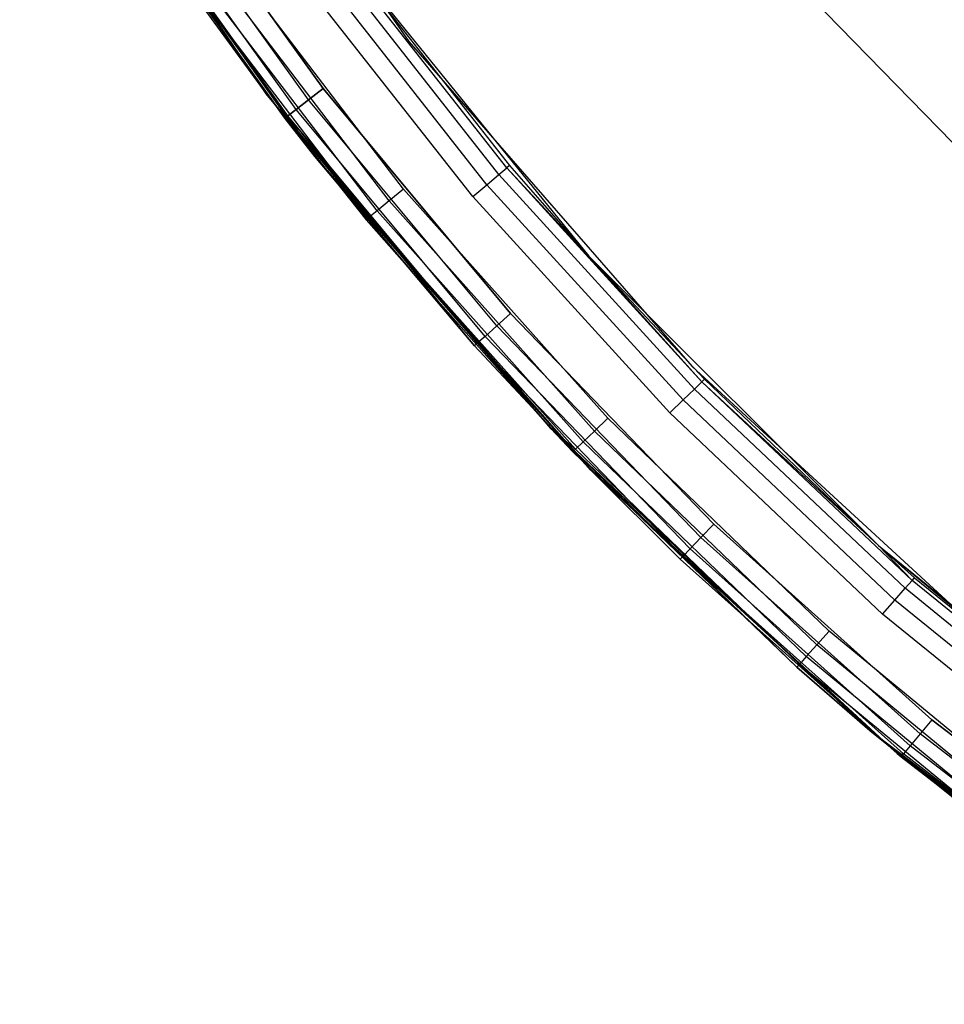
# Model space of a CAD drawing. Extents: x -4.43 to 3.97, y -4.36 to 4.03.
# Tile 1 of 32: x -3.83 to -2.88, y -3.65 to -2.63. Entities that reach past the tile are written whole.
import ezdxf

# ---------------------------------------------------------------- set-up
doc = ezdxf.new("R2010")
doc.units = 0
doc.header["$LTSCALE"] = 2.54
doc.layers.get('0').update_dxf_attribs({"color": 13, "linetype": 'CONTINUOUS'})

# ---------------------------------------------------------------- blocks, each defined once
blk = doc.blocks.new('Z_O_ENIE_CRES_STL_1')
at = {"color": 0}
for p, q in [((1.822, -2.1209, -5.8), (2.0763, -2.4876, -5.8)), ((1.822, -2.1209, -0.15), (2.0763, -2.4876, -0.15)), ((1.822, -2.1209, -5.8), (2.0763, -2.4876, -5.8)), ((1.822, -2.1209, -0.15), (2.0763, -2.4876, -0.15)), ((1.9287, -2.5417), (1.6735, -2.1653)), ((1.9287, -2.5417), (1.6735, -2.1653)), ((1.979, -2.6066, -5.8), (1.7285, -2.2541, -5.8)), ((1.7285, -2.2541, -6.5), (1.979, -2.6066, -6.5)), ((1.979, -2.6066, -5.8), (1.7285, -2.2541, -5.8)), ((1.7285, -2.2541, -6.5), (1.979, -2.6066, -6.5)), ((1.8112, -2.2898, -6.5), (1.9876, -2.5364, -6.5)), ((1.9876, -2.5364, -8), (1.8112, -2.2898, -8)), ((1.8112, -2.2898, -6.5), (1.9876, -2.5364, -6.5)), ((1.9876, -2.5364, -8), (1.8112, -2.2898, -8)), ((1.9725, -2.5481, -6.5038), (1.7953, -2.3004, -6.5038)), ((1.9725, -2.5481, -6.5038), (1.7953, -2.3004, -6.5038)), ((1.9725, -2.5481, -7.9962), (1.7953, -2.3004, -7.9962)), ((1.9725, -2.5481, -7.9962), (1.7953, -2.3004, -7.9962)), ((1.9596, -2.558, -6.5146), (1.7817, -2.3093, -6.5146)), ((1.9596, -2.558, -6.5146), (1.7817, -2.3093, -6.5146)), ((1.9596, -2.558, -7.9854), (1.7817, -2.3093, -7.9854)), ((1.9596, -2.558, -7.9854), (1.7817, -2.3093, -7.9854)), ((1.948, -2.5669, -6.55), (1.7695, -2.3174, -6.55)), ((1.7695, -2.3174, -7.95), (1.948, -2.5669, -7.95)), ((1.948, -2.5669, -6.55), (1.7695, -2.3174, -6.55)), ((1.7695, -2.3174, -7.95), (1.948, -2.5669, -7.95)), ((1.951, -2.5646, -6.5309), (1.7727, -2.3153, -6.5309)), ((1.951, -2.5646, -6.5309), (1.7727, -2.3153, -6.5309)), ((1.951, -2.5646, -7.9691), (1.7727, -2.3153, -7.9691)), ((1.951, -2.5646, -7.9691), (1.7727, -2.3153, -7.9691)), ((2.1777, -2.6185, -6.5309), (1.9927, -2.3828, -6.5309)), ((2.1777, -2.6185, -6.5309), (1.9927, -2.3828, -6.5309)), ((1.9958, -2.3805, -8), (2.2626, -2.71, -8)), ((1.9958, -2.3805, -8), (2.1806, -2.616, -6.55)), ((1.9958, -2.3805, -8), (2.2626, -2.71, -8)), ((1.9958, -2.3805, -6.55), (2.1806, -2.616, -6.55)), ((1.9958, -2.3805, -8), (2.1806, -2.616, -6.55)), ((1.9958, -2.3805, -6.55), (2.1806, -2.616, -6.55)), ((2.0706, -2.6404, -5.8), (1.8779, -2.3876, -5.8)), ((2.0706, -2.6404, -5.8), (1.8779, -2.3876, -5.8)), ((2.1694, -2.6255, -6.5146), (1.984, -2.3891, -6.5146)), ((2.1694, -2.6255, -6.5146), (1.984, -2.3891, -6.5146)), ((2.0559, -2.6526, -5.7962), (1.8623, -2.3986, -5.7962)), ((2.0559, -2.6526, -5.7962), (1.8623, -2.3986, -5.7962)), ((2.157, -2.6359, -6.5038), (1.9708, -2.3987, -6.5038)), ((2.157, -2.6359, -6.5038), (1.9708, -2.3987, -6.5038)), ((1.837, -2.4163, -5.75), (1.9287, -2.5417)), ((1.837, -2.4163, -5.75), (1.9287, -2.5417)), ((1.837, -2.4163, -5.75), (1.9287, -2.5417, -5.75)), ((1.837, -2.4163, -5.75), (1.9287, -2.5417, -5.75)), ((1.8401, -2.4141, -5.7691), (1.9287, -2.5417, -5.75)), ((2.035, -2.6698, -5.7691), (1.8401, -2.4141, -5.7691)), ((2.035, -2.6698, -5.7691), (1.8401, -2.4141, -5.7691)), ((1.8401, -2.4141, -5.7691), (1.9287, -2.5417, -5.75)), ((2.0434, -2.6629, -5.7854), (1.849, -2.4079, -5.7854)), ((2.0434, -2.6629, -5.7854), (1.849, -2.4079, -5.7854)), ((2.1424, -2.6483, -6.5), (1.9554, -2.4099, -6.5)), ((2.1424, -2.6483, -6.5), (1.9554, -2.4099, -6.5)), ((2.4931, -2.4426, -7.4939), (2.759, -2.7154, -7.4939)), ((2.759, -2.7154, -5.8939), (2.4931, -2.4426, -5.8939)), ((2.759, -2.7154, -5.8939), (2.4931, -2.4426, -5.8939)), ((2.4931, -2.4426, -7.4939), (2.759, -2.7154, -7.4939)), ((2.0763, -2.4876, -5.8), (2.3694, -2.8241, -5.8)), ((2.0763, -2.4876, -0.15), (2.0763, -2.4876, -5.8)), ((2.0763, -2.4876, -0.15), (2.0763, -2.4876, -5.8)), ((2.0763, -2.4876, -0.15), (2.3694, -2.8241, -0.15)), ((2.0763, -2.4876, -5.8), (2.3694, -2.8241, -5.8)), ((2.0763, -2.4876, -0.15), (2.3694, -2.8241, -0.15)), ((1.9876, -2.5364, -6.5), (1.9725, -2.5481, -6.5038)), ((1.9876, -2.5364, -6.5), (1.9725, -2.5481, -6.5038)), ((1.9725, -2.5481, -7.9962), (1.9876, -2.5364, -8)), ((1.9725, -2.5481, -7.9962), (1.9876, -2.5364, -8)), ((1.9876, -2.5364, -6.5), (2.1815, -2.7694, -6.5)), ((2.1815, -2.7694, -8), (1.9876, -2.5364, -8)), ((1.9876, -2.5364, -6.5), (2.1815, -2.7694, -6.5)), ((2.1815, -2.7694, -8), (1.9876, -2.5364, -8)), ((1.9287, -2.5417), (2.0321, -2.6722, -5.75)), ((2.2231, -2.8883), (1.9287, -2.5417)), ((1.9287, -2.5417, -5.75), (1.9287, -2.5417)), ((1.9287, -2.5417, -5.75), (1.9287, -2.5417)), ((1.9287, -2.5417, -5.75), (2.0321, -2.6722, -5.75)), ((1.9287, -2.5417), (2.0321, -2.6722, -5.75)), ((2.2231, -2.8883), (1.9287, -2.5417)), ((2.035, -2.6698, -5.7691), (1.9287, -2.5417, -5.75)), ((2.035, -2.6698, -5.7691), (1.9287, -2.5417, -5.75)), ((1.9287, -2.5417, -5.75), (2.0321, -2.6722, -5.75)), ((1.9725, -2.5481, -6.5038), (1.9596, -2.558, -6.5146)), ((1.9725, -2.5481, -6.5038), (1.9596, -2.558, -6.5146)), ((1.9596, -2.558, -7.9854), (1.9725, -2.5481, -7.9962)), ((1.9596, -2.558, -7.9854), (1.9725, -2.5481, -7.9962)), ((2.1673, -2.7821, -6.5038), (1.9725, -2.5481, -6.5038)), ((2.1673, -2.7821, -6.5038), (1.9725, -2.5481, -6.5038)), ((2.1673, -2.7821, -7.9962), (1.9725, -2.5481, -7.9962)), ((2.1673, -2.7821, -7.9962), (1.9725, -2.5481, -7.9962)), ((1.9596, -2.558, -6.5146), (1.951, -2.5646, -6.5309)), ((1.9596, -2.558, -6.5146), (1.951, -2.5646, -6.5309)), ((1.951, -2.5646, -7.9691), (1.9596, -2.558, -7.9854)), ((1.951, -2.5646, -7.9691), (1.9596, -2.558, -7.9854)), ((2.1552, -2.793, -6.5146), (1.9596, -2.558, -6.5146)), ((2.1552, -2.793, -6.5146), (1.9596, -2.558, -6.5146)), ((2.1552, -2.793, -7.9854), (1.9596, -2.558, -7.9854)), ((2.1552, -2.793, -7.9854), (1.9596, -2.558, -7.9854)), ((1.948, -2.5669, -6.55), (1.951, -2.5646, -6.5309)), ((1.948, -2.5669, -6.55), (1.951, -2.5646, -6.5309)), ((1.951, -2.5646, -7.9691), (1.948, -2.5669, -7.95)), ((1.951, -2.5646, -7.9691), (1.948, -2.5669, -7.95)), ((1.979, -2.6066, -6.55), (1.948, -2.5669, -6.55)), ((1.948, -2.5669, -6.55), (1.948, -2.5669, -7.95)), ((1.948, -2.5669, -7.95), (1.979, -2.6066, -7.95)), ((1.948, -2.5669, -6.55), (1.948, -2.5669, -7.95)), ((1.979, -2.6066, -6.55), (1.948, -2.5669, -6.55)), ((1.948, -2.5669, -7.95), (1.979, -2.6066, -7.95)), ((1.979, -2.6066, -6.55), (1.951, -2.5646, -6.5309)), ((1.979, -2.6066, -6.55), (1.951, -2.5646, -6.5309)), ((2.1471, -2.8002, -6.5309), (1.951, -2.5646, -6.5309)), ((2.1471, -2.8002, -6.5309), (1.951, -2.5646, -6.5309)), ((2.1471, -2.8002, -7.9691), (1.951, -2.5646, -7.9691)), ((2.1443, -2.8027, -7.95), (1.951, -2.5646, -7.9691)), ((2.1471, -2.8002, -7.9691), (1.951, -2.5646, -7.9691)), ((2.1443, -2.8027, -7.95), (1.951, -2.5646, -7.9691)), ((1.979, -2.6066, -7.95), (1.951, -2.5646, -7.9691)), ((1.979, -2.6066, -7.95), (1.951, -2.5646, -7.9691)), ((2.2645, -2.9314, -5.8), (1.979, -2.6066, -5.8)), ((1.979, -2.6066, -5.8), (1.979, -2.6066, -6.5)), ((1.979, -2.6066, -6.5), (2.2645, -2.9314, -6.5)), ((1.979, -2.6066, -5.8), (1.979, -2.6066, -6.5)), ((2.2645, -2.9314, -5.8), (1.979, -2.6066, -5.8)), ((1.979, -2.6066, -6.5), (2.2645, -2.9314, -6.5)), ((2.1443, -2.8027, -6.55), (1.979, -2.6066, -6.55)), ((1.979, -2.6066, -6.55), (1.979, -2.6066, -7.95)), ((1.979, -2.6066, -7.95), (2.1443, -2.8027, -7.95)), ((1.979, -2.6066, -6.55), (1.979, -2.6066, -7.95)), ((1.979, -2.6066, -6.55), (2.1471, -2.8002, -6.5309)), ((1.979, -2.6066, -6.55), (2.1471, -2.8002, -6.5309)), ((2.1443, -2.8027, -6.55), (1.979, -2.6066, -6.55)), ((1.979, -2.6066, -7.95), (2.1443, -2.8027, -7.95)), ((2.1694, -2.6255, -6.5146), (2.1777, -2.6185, -6.5309)), ((2.1694, -2.6255, -6.5146), (2.1777, -2.6185, -6.5309)), ((2.1806, -2.616, -6.55), (2.1777, -2.6185, -6.5309)), ((2.1806, -2.616, -6.55), (2.1777, -2.6185, -6.5309)), ((2.1777, -2.6185, -6.5309), (2.2626, -2.71, -6.55)), ((2.3795, -2.8399, -6.5309), (2.1777, -2.6185, -6.5309)), ((2.3795, -2.8399, -6.5309), (2.1777, -2.6185, -6.5309)), ((2.1777, -2.6185, -6.5309), (2.2626, -2.71, -6.55)), ((2.1806, -2.616, -6.55), (2.2626, -2.71, -8)), ((2.1806, -2.616, -6.55), (2.2626, -2.71, -8)), ((2.1806, -2.616, -6.55), (2.2626, -2.71, -6.55)), ((2.1806, -2.616, -6.55), (2.2626, -2.71, -6.55)), ((2.157, -2.6359, -6.5038), (2.1694, -2.6255, -6.5146)), ((2.157, -2.6359, -6.5038), (2.1694, -2.6255, -6.5146)), ((2.3718, -2.8475, -6.5146), (2.1694, -2.6255, -6.5146)), ((2.3718, -2.8475, -6.5146), (2.1694, -2.6255, -6.5146)), ((2.0706, -2.6404, -5.8), (2.0559, -2.6526, -5.7962)), ((2.0706, -2.6404, -5.8), (2.0559, -2.6526, -5.7962)), ((2.2822, -2.8777, -5.8), (2.0706, -2.6404, -5.8)), ((2.2822, -2.8777, -5.8), (2.0706, -2.6404, -5.8)), ((2.1424, -2.6483, -6.5), (2.157, -2.6359, -6.5038)), ((2.1424, -2.6483, -6.5), (2.157, -2.6359, -6.5038)), ((2.3602, -2.8588, -6.5038), (2.157, -2.6359, -6.5038)), ((2.3602, -2.8588, -6.5038), (2.157, -2.6359, -6.5038)), ((2.3465, -2.8722, -6.5), (2.1424, -2.6483, -6.5)), ((2.3465, -2.8722, -6.5), (2.1424, -2.6483, -6.5)), ((2.0559, -2.6526, -5.7962), (2.0434, -2.6629, -5.7854)), ((2.0559, -2.6526, -5.7962), (2.0434, -2.6629, -5.7854)), ((2.0559, -2.6526, -5.7962), (2.2684, -2.891, -5.7962)), ((2.0559, -2.6526, -5.7962), (2.2684, -2.891, -5.7962)), ((2.0321, -2.6722, -5.75), (2.035, -2.6698, -5.7691)), ((2.0321, -2.6722, -5.75), (2.035, -2.6698, -5.7691)), ((2.0434, -2.6629, -5.7854), (2.035, -2.6698, -5.7691)), ((2.0434, -2.6629, -5.7854), (2.035, -2.6698, -5.7691)), ((2.035, -2.6698, -5.7691), (2.2231, -2.8883, -5.75)), ((2.035, -2.6698, -5.7691), (2.2231, -2.8883, -5.75)), ((2.035, -2.6698, -5.7691), (2.2489, -2.9098, -5.7691)), ((2.035, -2.6698, -5.7691), (2.2489, -2.9098, -5.7691)), ((2.0434, -2.6629, -5.7854), (2.2567, -2.9023, -5.7854)), ((2.0434, -2.6629, -5.7854), (2.2567, -2.9023, -5.7854)), ((2.0321, -2.6722, -5.75), (2.2231, -2.8883)), ((2.0321, -2.6722, -5.75), (2.2231, -2.8883)), ((2.0321, -2.6722, -5.75), (2.2231, -2.8883, -5.75)), ((2.0321, -2.6722, -5.75), (2.2231, -2.8883, -5.75)), ((2.2626, -2.71, -8), (2.5623, -3.0097, -8)), ((2.2626, -2.71, -8), (2.3822, -2.8372, -6.55)), ((2.2626, -2.71, -8), (2.5623, -3.0097, -8)), ((2.2626, -2.71, -6.55), (2.2626, -2.71, -8)), ((2.2626, -2.71, -6.55), (2.2626, -2.71, -8)), ((2.2626, -2.71, -6.55), (2.3822, -2.8372, -6.55)), ((2.2626, -2.71, -8), (2.3822, -2.8372, -6.55)), ((2.3795, -2.8399, -6.5309), (2.2626, -2.71, -6.55)), ((2.3795, -2.8399, -6.5309), (2.2626, -2.71, -6.55)), ((2.2626, -2.71, -6.55), (2.3822, -2.8372, -6.55)), ((2.1815, -2.7694, -6.5), (2.1673, -2.7821, -6.5038)), ((2.1815, -2.7694, -6.5), (2.1673, -2.7821, -6.5038)), ((2.1815, -2.7694, -8), (2.1673, -2.7821, -7.9962)), ((2.1815, -2.7694, -8), (2.1673, -2.7821, -7.9962)), ((2.1815, -2.7694, -6.5), (2.3919, -2.9876, -6.5)), ((2.3919, -2.9876, -8), (2.1815, -2.7694, -8)), ((2.1815, -2.7694, -6.5), (2.3919, -2.9876, -6.5)), ((2.3919, -2.9876, -8), (2.1815, -2.7694, -8)), ((2.1673, -2.7821, -6.5038), (2.1552, -2.793, -6.5146)), ((2.1673, -2.7821, -6.5038), (2.1552, -2.793, -6.5146)), ((2.1673, -2.7821, -7.9962), (2.1552, -2.793, -7.9854)), ((2.1673, -2.7821, -7.9962), (2.1552, -2.793, -7.9854)), ((2.3786, -3.0014, -6.5038), (2.1673, -2.7821, -6.5038)), ((2.3786, -3.0014, -6.5038), (2.1673, -2.7821, -6.5038)), ((2.1673, -2.7821, -7.9962), (2.3786, -3.0014, -7.9962)), ((2.1673, -2.7821, -7.9962), (2.3786, -3.0014, -7.9962)), ((2.1552, -2.793, -6.5146), (2.1471, -2.8002, -6.5309)), ((2.1552, -2.793, -6.5146), (2.1471, -2.8002, -6.5309)), ((2.1552, -2.793, -7.9854), (2.1471, -2.8002, -7.9691)), ((2.1552, -2.793, -7.9854), (2.1471, -2.8002, -7.9691)), ((2.3674, -3.0131, -6.5146), (2.1552, -2.793, -6.5146)), ((2.3674, -3.0131, -6.5146), (2.1552, -2.793, -6.5146)), ((2.1552, -2.793, -7.9854), (2.3674, -3.0131, -7.9854)), ((2.1552, -2.793, -7.9854), (2.3674, -3.0131, -7.9854)), ((2.1443, -2.8027, -6.55), (2.1471, -2.8002, -6.5309)), ((2.1443, -2.8027, -6.55), (2.1471, -2.8002, -6.5309)), ((2.1443, -2.8027, -7.95), (2.1471, -2.8002, -7.9691)), ((2.1443, -2.8027, -7.95), (2.1471, -2.8002, -7.9691)), ((2.2645, -2.9314, -6.55), (2.1443, -2.8027, -6.55)), ((2.1443, -2.8027, -6.55), (2.1443, -2.8027, -7.95)), ((2.1443, -2.8027, -7.95), (2.2645, -2.9314, -7.95)), ((2.1443, -2.8027, -6.55), (2.1443, -2.8027, -7.95)), ((2.2645, -2.9314, -6.55), (2.1443, -2.8027, -6.55)), ((2.1443, -2.8027, -7.95), (2.2645, -2.9314, -7.95)), ((2.3599, -3.0209, -6.5309), (2.1471, -2.8002, -6.5309)), ((2.1471, -2.8002, -6.5309), (2.2645, -2.9314, -6.55)), ((2.1471, -2.8002, -6.5309), (2.2645, -2.9314, -6.55)), ((2.3599, -3.0209, -6.5309), (2.1471, -2.8002, -6.5309)), ((2.1471, -2.8002, -7.9691), (2.2645, -2.9314, -7.95)), ((2.1471, -2.8002, -7.9691), (2.2645, -2.9314, -7.95)), ((2.1471, -2.8002, -7.9691), (2.3599, -3.0209, -7.9691)), ((2.1471, -2.8002, -7.9691), (2.3599, -3.0209, -7.9691)), ((2.3694, -2.8241, -5.8), (2.6976, -3.1263, -5.8)), ((2.3694, -2.8241, -0.15), (2.3694, -2.8241, -5.8)), ((2.3694, -2.8241, -0.15), (2.3694, -2.8241, -5.8)), ((2.3694, -2.8241, -0.15), (2.6976, -3.1263, -0.15)), ((2.3694, -2.8241, -5.8), (2.6976, -3.1263, -5.8)), ((2.3694, -2.8241, -0.15), (2.6976, -3.1263, -0.15)), ((2.3718, -2.8475, -6.5146), (2.3795, -2.8399, -6.5309)), ((2.3718, -2.8475, -6.5146), (2.3795, -2.8399, -6.5309)), ((2.3822, -2.8372, -6.55), (2.3795, -2.8399, -6.5309)), ((2.3822, -2.8372, -6.55), (2.3795, -2.8399, -6.5309)), ((2.3795, -2.8399, -6.5309), (2.5623, -3.0097, -6.55)), ((2.3795, -2.8399, -6.5309), (2.5623, -3.0097, -6.55)), ((2.3795, -2.8399, -6.5309), (2.5971, -3.0458, -6.5309)), ((2.3795, -2.8399, -6.5309), (2.5971, -3.0458, -6.5309)), ((2.3822, -2.8372, -6.55), (2.5623, -3.0097, -8)), ((2.3822, -2.8372, -6.55), (2.5623, -3.0097, -8)), ((2.3822, -2.8372, -6.55), (2.5623, -3.0097, -6.55)), ((2.3822, -2.8372, -6.55), (2.5623, -3.0097, -6.55)), ((2.3602, -2.8588, -6.5038), (2.3718, -2.8475, -6.5146)), ((2.3602, -2.8588, -6.5038), (2.3718, -2.8475, -6.5146)), ((2.3718, -2.8475, -6.5146), (2.59, -3.0539, -6.5146)), ((2.3718, -2.8475, -6.5146), (2.59, -3.0539, -6.5146)), ((2.3465, -2.8722, -6.5), (2.3602, -2.8588, -6.5038)), ((2.3465, -2.8722, -6.5), (2.3602, -2.8588, -6.5038)), ((2.3602, -2.8588, -6.5038), (2.5793, -3.0661, -6.5038)), ((2.3602, -2.8588, -6.5038), (2.5793, -3.0661, -6.5038)), ((2.5666, -3.0805, -6.5), (2.3465, -2.8722, -6.5)), ((2.5666, -3.0805, -6.5), (2.3465, -2.8722, -6.5)), ((2.2822, -2.8777, -5.8), (2.2684, -2.891, -5.7962)), ((2.2822, -2.8777, -5.8), (2.2684, -2.891, -5.7962)), ((2.5112, -3.0982, -5.8), (2.2822, -2.8777, -5.8)), ((2.5112, -3.0982, -5.8), (2.2822, -2.8777, -5.8)), ((2.5533, -3.2011), (2.2231, -2.8883)), ((2.2231, -2.8883), (2.478, -3.1355, -5.75)), ((2.2231, -2.8883), (2.478, -3.1355, -5.75)), ((2.2231, -2.8883), (2.2461, -2.9124, -5.75)), ((2.2231, -2.8883, -5.75), (2.2231, -2.8883)), ((2.2231, -2.8883, -5.75), (2.2231, -2.8883)), ((2.2231, -2.8883, -5.75), (2.2461, -2.9124, -5.75)), ((2.2231, -2.8883), (2.2461, -2.9124, -5.75)), ((2.5533, -3.2011), (2.2231, -2.8883)), ((2.2231, -2.8883, -5.75), (2.2461, -2.9124, -5.75)), ((2.2231, -2.8883, -5.75), (2.2489, -2.9098, -5.7691)), ((2.2231, -2.8883, -5.75), (2.2489, -2.9098, -5.7691)), ((2.2684, -2.891, -5.7962), (2.2567, -2.9023, -5.7854)), ((2.2684, -2.891, -5.7962), (2.2567, -2.9023, -5.7854)), ((2.4985, -3.1125, -5.7962), (2.2684, -2.891, -5.7962)), ((2.4985, -3.1125, -5.7962), (2.2684, -2.891, -5.7962)), ((2.2567, -2.9023, -5.7854), (2.2489, -2.9098, -5.7691)), ((2.2567, -2.9023, -5.7854), (2.2489, -2.9098, -5.7691)), ((2.4877, -3.1246, -5.7854), (2.2567, -2.9023, -5.7854)), ((2.4877, -3.1246, -5.7854), (2.2567, -2.9023, -5.7854)), ((2.2489, -2.9098, -5.7691), (2.2461, -2.9124, -5.75)), ((2.2489, -2.9098, -5.7691), (2.2461, -2.9124, -5.75)), ((2.2461, -2.9124, -5.75), (2.478, -3.1355, -5.75)), ((2.2461, -2.9124, -5.75), (2.478, -3.1355, -5.75)), ((2.4805, -3.1327, -5.7691), (2.2489, -2.9098, -5.7691)), ((2.4805, -3.1327, -5.7691), (2.2489, -2.9098, -5.7691)), ((2.5818, -3.2251, -5.8), (2.2645, -2.9314, -5.8)), ((2.2645, -2.9314, -5.8), (2.2645, -2.9314, -6.5)), ((2.2645, -2.9314, -6.5), (2.5818, -3.2251, -6.5)), ((2.2645, -2.9314, -5.8), (2.2645, -2.9314, -6.5)), ((2.5818, -3.2251, -5.8), (2.2645, -2.9314, -5.8)), ((2.2645, -2.9314, -6.5), (2.5818, -3.2251, -6.5)), ((2.3572, -3.0236, -6.55), (2.2645, -2.9314, -6.55)), ((2.2645, -2.9314, -6.55), (2.2645, -2.9314, -7.95)), ((2.2645, -2.9314, -7.95), (2.3572, -3.0236, -7.95)), ((2.2645, -2.9314, -6.55), (2.2645, -2.9314, -7.95)), ((2.2645, -2.9314, -6.55), (2.3599, -3.0209, -6.5309)), ((2.3572, -3.0236, -6.55), (2.2645, -2.9314, -6.55)), ((2.2645, -2.9314, -6.55), (2.3599, -3.0209, -6.5309)), ((2.2645, -2.9314, -7.95), (2.3572, -3.0236, -7.95)), ((2.2645, -2.9314, -7.95), (2.3599, -3.0209, -7.9691)), ((2.2645, -2.9314, -7.95), (2.3599, -3.0209, -7.9691)), ((2.3919, -2.9876, -6.5), (2.3786, -3.0014, -6.5038)), ((2.3919, -2.9876, -6.5), (2.3786, -3.0014, -6.5038)), ((2.3919, -2.9876, -8), (2.3786, -3.0014, -7.9962)), ((2.3919, -2.9876, -8), (2.3786, -3.0014, -7.9962)), ((2.3919, -2.9876, -6.5), (2.6177, -3.1899, -6.5)), ((2.6177, -3.1899, -8), (2.3919, -2.9876, -8)), ((2.3919, -2.9876, -6.5), (2.6177, -3.1899, -6.5)), ((2.6177, -3.1899, -8), (2.3919, -2.9876, -8)), ((2.3786, -3.0014, -6.5038), (2.3674, -3.0131, -6.5146)), ((2.3786, -3.0014, -6.5038), (2.3674, -3.0131, -6.5146)), ((2.3786, -3.0014, -7.9962), (2.3674, -3.0131, -7.9854)), ((2.3786, -3.0014, -7.9962), (2.3674, -3.0131, -7.9854)), ((2.6054, -3.2046, -6.5038), (2.3786, -3.0014, -6.5038)), ((2.6054, -3.2046, -6.5038), (2.3786, -3.0014, -6.5038)), ((2.3786, -3.0014, -7.9962), (2.6054, -3.2046, -7.9962)), ((2.3786, -3.0014, -7.9962), (2.6054, -3.2046, -7.9962)), ((2.3674, -3.0131, -6.5146), (2.3599, -3.0209, -6.5309)), ((2.3674, -3.0131, -6.5146), (2.3599, -3.0209, -6.5309)), ((2.3674, -3.0131, -7.9854), (2.3599, -3.0209, -7.9691)), ((2.3674, -3.0131, -7.9854), (2.3599, -3.0209, -7.9691)), ((2.5951, -3.2171, -6.5146), (2.3674, -3.0131, -6.5146)), ((2.5951, -3.2171, -6.5146), (2.3674, -3.0131, -6.5146)), ((2.3674, -3.0131, -7.9854), (2.5951, -3.2171, -7.9854)), ((2.3674, -3.0131, -7.9854), (2.5951, -3.2171, -7.9854)), ((2.5623, -3.0097, -8), (2.8918, -3.2765, -8)), ((2.5623, -3.0097, -8), (2.8918, -3.2765, -8)), ((2.5623, -3.0097, -8), (2.8317, -3.232, -6.55)), ((2.5623, -3.0097, -8), (2.8317, -3.232, -6.55)), ((2.5623, -3.0097, -8), (2.5996, -3.0429, -6.55)), ((2.5623, -3.0097, -6.55), (2.5623, -3.0097, -8)), ((2.5623, -3.0097, -6.55), (2.5623, -3.0097, -8)), ((2.5623, -3.0097, -6.55), (2.5996, -3.0429, -6.55)), ((2.5623, -3.0097, -8), (2.5996, -3.0429, -6.55)), ((2.5623, -3.0097, -6.55), (2.5996, -3.0429, -6.55)), ((2.5623, -3.0097, -6.55), (2.5971, -3.0458, -6.5309)), ((2.5623, -3.0097, -6.55), (2.5971, -3.0458, -6.5309)), ((2.3572, -3.0236, -6.55), (2.3599, -3.0209, -6.5309)), ((2.3572, -3.0236, -6.55), (2.3599, -3.0209, -6.5309)), ((2.3572, -3.0236, -7.95), (2.3599, -3.0209, -7.9691)), ((2.3572, -3.0236, -7.95), (2.3599, -3.0209, -7.9691)), ((2.5818, -3.2251, -6.55), (2.3572, -3.0236, -6.55)), ((2.3572, -3.0236, -6.55), (2.3572, -3.0236, -7.95)), ((2.3572, -3.0236, -7.95), (2.5818, -3.2251, -7.95)), ((2.3572, -3.0236, -6.55), (2.3572, -3.0236, -7.95)), ((2.5818, -3.2251, -6.55), (2.3572, -3.0236, -6.55)), ((2.3572, -3.0236, -7.95), (2.5818, -3.2251, -7.95)), ((2.5818, -3.2251, -6.55), (2.3599, -3.0209, -6.5309)), ((2.5818, -3.2251, -6.55), (2.3599, -3.0209, -6.5309)), ((2.5881, -3.2254, -6.5309), (2.3599, -3.0209, -6.5309)), ((2.5881, -3.2254, -6.5309), (2.3599, -3.0209, -6.5309)), ((2.3599, -3.0209, -7.9691), (2.5818, -3.2251, -7.95)), ((2.3599, -3.0209, -7.9691), (2.5818, -3.2251, -7.95)), ((2.3599, -3.0209, -7.9691), (2.5881, -3.2254, -7.9691)), ((2.3599, -3.0209, -7.9691), (2.5881, -3.2254, -7.9691)), ((2.59, -3.0539, -6.5146), (2.5971, -3.0458, -6.5309)), ((2.59, -3.0539, -6.5146), (2.5971, -3.0458, -6.5309)), ((2.5971, -3.0458, -6.5309), (2.5996, -3.0429, -6.55)), ((2.5971, -3.0458, -6.5309), (2.5996, -3.0429, -6.55)), ((2.8294, -3.235, -6.5309), (2.5971, -3.0458, -6.5309)), ((2.8294, -3.235, -6.5309), (2.5971, -3.0458, -6.5309)), ((2.5996, -3.0429, -6.55), (2.8317, -3.232, -6.55)), ((2.5996, -3.0429, -6.55), (2.8317, -3.232, -6.55)), ((2.5793, -3.0661, -6.5038), (2.59, -3.0539, -6.5146)), ((2.5793, -3.0661, -6.5038), (2.59, -3.0539, -6.5146)), ((2.8228, -3.2437, -6.5146), (2.59, -3.0539, -6.5146)), ((2.8228, -3.2437, -6.5146), (2.59, -3.0539, -6.5146)), ((2.5666, -3.0805, -6.5), (2.5793, -3.0661, -6.5038)), ((2.5666, -3.0805, -6.5), (2.5793, -3.0661, -6.5038)), ((2.8131, -3.2566, -6.5038), (2.5793, -3.0661, -6.5038)), ((2.8131, -3.2566, -6.5038), (2.5793, -3.0661, -6.5038)), ((2.8015, -3.2719, -6.5), (2.5666, -3.0805, -6.5)), ((2.8015, -3.2719, -6.5), (2.5666, -3.0805, -6.5)), ((2.5112, -3.0982, -5.8), (2.4985, -3.1125, -5.7962)), ((2.5112, -3.0982, -5.8), (2.4985, -3.1125, -5.7962)), ((2.7565, -3.3005, -5.8), (2.5112, -3.0982, -5.8)), ((2.7565, -3.3005, -5.8), (2.5112, -3.0982, -5.8)), ((2.4985, -3.1125, -5.7962), (2.4877, -3.1246, -5.7854)), ((2.4985, -3.1125, -5.7962), (2.4877, -3.1246, -5.7854)), ((2.7449, -3.3157, -5.7962), (2.4985, -3.1125, -5.7962)), ((2.7449, -3.3157, -5.7962), (2.4985, -3.1125, -5.7962)), ((2.4877, -3.1246, -5.7854), (2.4805, -3.1327, -5.7691)), ((2.4877, -3.1246, -5.7854), (2.4805, -3.1327, -5.7691)), ((2.7351, -3.3286, -5.7854), (2.4877, -3.1246, -5.7854)), ((2.7351, -3.3286, -5.7854), (2.4877, -3.1246, -5.7854)), ((2.478, -3.1355, -5.75), (2.4805, -3.1327, -5.7691)), ((2.478, -3.1355, -5.75), (2.4805, -3.1327, -5.7691)), ((2.5533, -3.2011), (2.478, -3.1355, -5.75)), ((2.478, -3.1355, -5.75), (2.5533, -3.2011, -5.75)), ((2.5533, -3.2011), (2.478, -3.1355, -5.75)), ((2.478, -3.1355, -5.75), (2.5533, -3.2011, -5.75)), ((2.4805, -3.1327, -5.7691), (2.5533, -3.2011, -5.75)), ((2.7285, -3.3372, -5.7691), (2.4805, -3.1327, -5.7691)), ((2.7285, -3.3372, -5.7691), (2.4805, -3.1327, -5.7691)), ((2.4805, -3.1327, -5.7691), (2.5533, -3.2011, -5.75)), ((2.6177, -3.1899, -6.5), (2.6054, -3.2046, -6.5038)), ((2.6177, -3.1899, -6.5), (2.6054, -3.2046, -6.5038)), ((2.6177, -3.1899, -8), (2.6054, -3.2046, -7.9962)), ((2.6177, -3.1899, -8), (2.6054, -3.2046, -7.9962)), ((2.6177, -3.1899, -6.5), (2.8576, -3.3752, -6.5)), ((2.8576, -3.3752, -8), (2.6177, -3.1899, -8)), ((2.6177, -3.1899, -6.5), (2.8576, -3.3752, -6.5)), ((2.8576, -3.3752, -8), (2.6177, -3.1899, -8)), ((2.9153, -3.4763), (2.5533, -3.2011)), ((2.5533, -3.2011), (2.7262, -3.3402, -5.75)), ((2.5533, -3.2011), (2.7262, -3.3402, -5.75)), ((2.5533, -3.2011), (2.5533, -3.2011, -5.75)), ((2.5533, -3.2011, -5.75), (2.7262, -3.3402, -5.75)), ((2.5533, -3.2011), (2.5533, -3.2011, -5.75)), ((2.9153, -3.4763), (2.5533, -3.2011)), ((2.7285, -3.3372, -5.7691), (2.5533, -3.2011, -5.75)), ((2.7285, -3.3372, -5.7691), (2.5533, -3.2011, -5.75)), ((2.5533, -3.2011, -5.75), (2.7262, -3.3402, -5.75)), ((2.6054, -3.2046, -6.5038), (2.5951, -3.2171, -6.5146)), ((2.6054, -3.2046, -6.5038), (2.5951, -3.2171, -6.5146)), ((2.6054, -3.2046, -7.9962), (2.5951, -3.2171, -7.9854)), ((2.6054, -3.2046, -7.9962), (2.5951, -3.2171, -7.9854)), ((2.8465, -3.3907, -6.5038), (2.6054, -3.2046, -6.5038)), ((2.8465, -3.3907, -6.5038), (2.6054, -3.2046, -6.5038)), ((2.8465, -3.3907, -7.9962), (2.6054, -3.2046, -7.9962)), ((2.8465, -3.3907, -7.9962), (2.6054, -3.2046, -7.9962)), ((2.5951, -3.2171, -6.5146), (2.5881, -3.2254, -6.5309)), ((2.5951, -3.2171, -6.5146), (2.5881, -3.2254, -6.5309)), ((2.5951, -3.2171, -7.9854), (2.5881, -3.2254, -7.9691)), ((2.5951, -3.2171, -7.9854), (2.5881, -3.2254, -7.9691)), ((2.837, -3.4039, -6.5146), (2.5951, -3.2171, -6.5146)), ((2.837, -3.4039, -6.5146), (2.5951, -3.2171, -6.5146)), ((2.837, -3.4039, -7.9854), (2.5951, -3.2171, -7.9854)), ((2.837, -3.4039, -7.9854), (2.5951, -3.2171, -7.9854)), ((2.9277, -3.4846, -5.8), (2.5818, -3.2251, -5.8)), ((2.5818, -3.2251, -5.8), (2.5818, -3.2251, -6.5)), ((2.5818, -3.2251, -6.5), (2.9277, -3.4846, -6.5)), ((2.5818, -3.2251, -5.8), (2.5818, -3.2251, -6.5)), ((2.9277, -3.4846, -5.8), (2.5818, -3.2251, -5.8)), ((2.5818, -3.2251, -6.5), (2.9277, -3.4846, -6.5)), ((2.5857, -3.2283, -6.55), (2.5818, -3.2251, -6.55)), ((2.5818, -3.2251, -6.55), (2.5818, -3.2251, -7.95)), ((2.5818, -3.2251, -7.95), (2.5857, -3.2283, -7.95)), ((2.5818, -3.2251, -6.55), (2.5818, -3.2251, -7.95)), ((2.5818, -3.2251, -6.55), (2.5881, -3.2254, -6.5309)), ((2.5818, -3.2251, -7.95), (2.5881, -3.2254, -7.9691)), ((2.5857, -3.2283, -6.55), (2.5881, -3.2254, -6.5309)), ((2.5881, -3.2254, -7.9691), (2.5857, -3.2283, -7.95)), ((2.8285, -3.4158, -6.55), (2.5857, -3.2283, -6.55)), ((2.5857, -3.2283, -6.55), (2.5857, -3.2283, -7.95)), ((2.5857, -3.2283, -7.95), (2.8285, -3.4158, -7.95)), ((2.5857, -3.2283, -6.55), (2.5857, -3.2283, -7.95)), ((2.8285, -3.4158, -6.55), (2.5857, -3.2283, -6.55)), ((2.5857, -3.2283, -7.95), (2.8285, -3.4158, -7.95)), ((2.8307, -3.4127, -6.5309), (2.5881, -3.2254, -6.5309)), ((2.8307, -3.4127, -6.5309), (2.5881, -3.2254, -6.5309)), ((2.8307, -3.4127, -7.9691), (2.5881, -3.2254, -7.9691)), ((2.8307, -3.4127, -7.9691), (2.5881, -3.2254, -7.9691))]:
    blk.add_line(p, q, dxfattribs=at)

msp = doc.modelspace()

# ---------------------------------------------------------------- block references
at = {"color": 0}
msp.add_blockref('Z_O_ENIE_CRES_STL_1', (-5.5067, -0.1662, 4.3834), dxfattribs=at)

doc.saveas('drawing.dxf')
